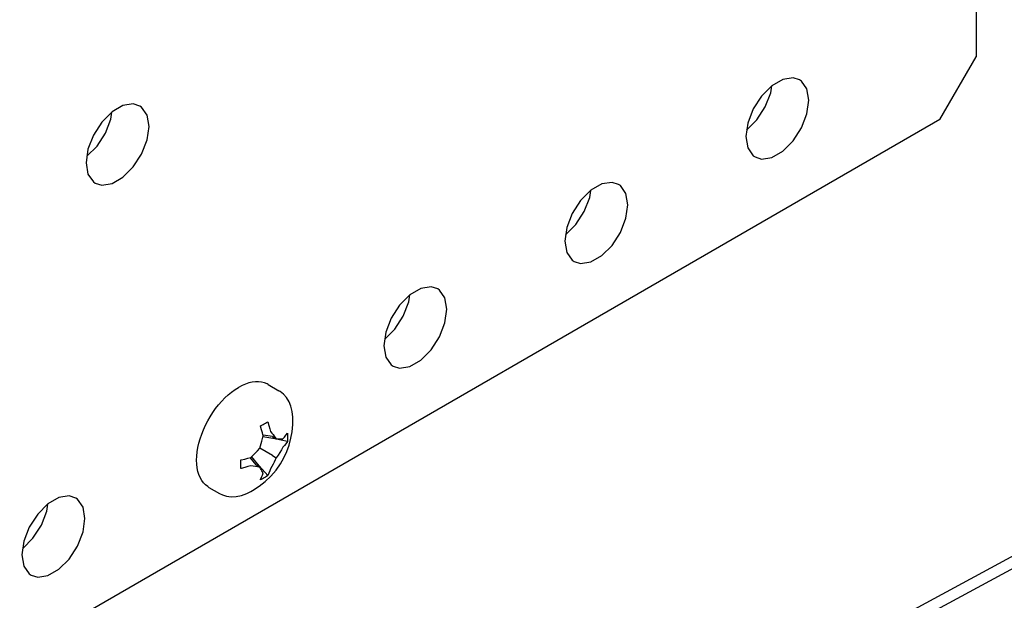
# Model space of a CAD drawing. Header units: inches. Extents: x 0 to 34, y 0 to 22.
# Tile 33 of 67: x 5.697 to 6.196, y 8.73 to 9.024. Entities that reach past the tile are written whole.
import ezdxf

# ---------------------------------------------------------------- set-up
doc = ezdxf.new("R2010")
doc.units = ezdxf.units.IN
doc.header["$LTSCALE"] = 1.87
doc.header["$MEASUREMENT"] = 0
doc.layers.get('0').update_dxf_attribs({"linetype": 'CONTINUOUS'})

msp = doc.modelspace()

# ---------------------------------------------------------------- linework, layer by layer
at = {"color": 2, "linetype": 'CONTINUOUS'}
for p, q in [((6.18193, 9.31785), (6.18193, 9.00529)), ((6.16358, 8.9735), (6.18193, 9.00529)), ((6.08395, 8.99378), (6.07841, 8.99058)), ((6.08916, 8.9946), (6.08395, 8.99378)), ((6.09248, 8.99357), (6.08916, 8.9946)), ((6.09341, 8.99294), (6.09248, 8.99357)), ((6.09618, 8.98899), (6.09341, 8.99294)), ((6.07841, 8.99058), (6.0732, 8.98538)), ((6.07506, 8.97983), (6.07783, 8.98698)), ((6.07783, 8.98698), (6.07833, 8.9905)), ((6.09715, 8.98324), (6.09618, 8.98899)), ((5.75461, 8.98134), (5.74939, 8.98052)), ((5.75792, 8.98031), (5.75461, 8.98134)), ((6.0732, 8.98538), (6.06895, 8.97881)), ((6.09618, 8.97638), (6.09715, 8.98324)), ((5.74385, 8.97732), (5.73864, 8.97212)), ((5.74327, 8.97372), (5.74377, 8.97724)), ((5.74939, 8.98052), (5.74385, 8.97732)), ((5.75885, 8.97968), (5.75792, 8.98031)), ((5.76163, 8.97573), (5.75885, 8.97968)), ((6.06895, 8.97881), (6.06618, 8.97167)), ((6.07081, 8.97326), (6.07506, 8.97983)), ((6.09341, 8.96924), (6.09618, 8.97638)), ((6.16358, 8.9735), (5.48325, 8.58069)), ((5.73864, 8.97212), (5.73439, 8.96555)), ((5.7405, 8.96657), (5.74327, 8.97372)), ((5.76259, 8.96998), (5.76163, 8.97573)), ((6.06618, 8.97167), (6.06522, 8.96481)), ((6.0656, 8.96807), (6.07081, 8.97326)), ((5.73625, 8.96), (5.7405, 8.96657)), ((5.76163, 8.96312), (5.76259, 8.96998)), ((6.08916, 8.96267), (6.09341, 8.96924)), ((5.73439, 8.96555), (5.73162, 8.95841)), ((5.75885, 8.95598), (5.76163, 8.96312)), ((6.06522, 8.96481), (6.06618, 8.95906)), ((6.08395, 8.95747), (6.08916, 8.96267)), ((5.73162, 8.95841), (5.73066, 8.95155)), ((5.73104, 8.95481), (5.73625, 8.96)), ((6.06618, 8.95906), (6.06895, 8.95511)), ((6.07841, 8.95427), (6.08395, 8.95747)), ((6.58148, 8.9577), (6.13351, 8.71603)), ((5.73066, 8.95155), (5.73162, 8.9458)), ((5.75461, 8.94941), (5.75885, 8.95598)), ((6.06895, 8.95511), (6.06989, 8.95448)), ((6.06989, 8.95448), (6.0732, 8.95345)), ((6.0732, 8.95345), (6.07841, 8.95427)), ((6.13351, 8.70984), (6.58148, 8.95151)), ((5.74939, 8.94421), (5.75461, 8.94941)), ((5.73162, 8.9458), (5.73439, 8.94185)), ((5.73439, 8.94185), (5.73533, 8.94122)), ((5.74385, 8.94101), (5.74939, 8.94421)), ((5.9974, 8.94162), (5.99219, 8.9408)), ((6.00072, 8.94059), (5.9974, 8.94162)), ((5.73533, 8.94122), (5.73864, 8.94019)), ((5.73864, 8.94019), (5.74385, 8.94101)), ((5.98665, 8.9376), (5.98144, 8.9324)), ((5.98607, 8.934), (5.98657, 8.93752)), ((5.99219, 8.9408), (5.98665, 8.9376)), ((6.00165, 8.93996), (6.00072, 8.94059)), ((6.00442, 8.93601), (6.00165, 8.93996)), ((5.98144, 8.9324), (5.97719, 8.92583)), ((5.9833, 8.92685), (5.98607, 8.934)), ((6.00539, 8.93026), (6.00442, 8.93601)), ((5.97905, 8.92028), (5.9833, 8.92685)), ((6.00442, 8.9234), (6.00539, 8.93026)), ((5.97719, 8.92583), (5.97442, 8.91869)), ((6.00165, 8.91626), (6.00442, 8.9234)), ((5.97442, 8.91869), (5.97345, 8.91183)), ((5.97384, 8.91509), (5.97905, 8.92028)), ((5.97345, 8.91183), (5.97442, 8.90608)), ((5.9974, 8.90969), (6.00165, 8.91626)), ((5.99219, 8.90449), (5.9974, 8.90969)), ((5.97442, 8.90608), (5.97719, 8.90213)), ((5.97719, 8.90213), (5.97813, 8.9015)), ((5.97813, 8.9015), (5.98144, 8.90047)), ((5.98665, 8.90129), (5.99219, 8.90449)), ((5.98144, 8.90047), (5.98665, 8.90129)), ((5.90043, 8.88782), (5.89489, 8.88462)), ((5.90564, 8.88864), (5.90043, 8.88782)), ((5.90896, 8.88761), (5.90564, 8.88864)), ((5.90989, 8.88697), (5.90896, 8.88761)), ((5.91266, 8.88303), (5.90989, 8.88697)), ((5.89489, 8.88462), (5.88968, 8.87942)), ((5.89431, 8.88102), (5.89481, 8.88454)), ((5.91363, 8.87728), (5.91266, 8.88303)), ((5.88968, 8.87942), (5.88543, 8.87285)), ((5.89154, 8.87387), (5.89431, 8.88102)), ((5.91266, 8.87042), (5.91363, 8.87728)), ((5.88543, 8.87285), (5.88266, 8.86571)), ((5.88729, 8.8673), (5.89154, 8.87387)), ((5.88208, 8.8621), (5.88729, 8.8673)), ((5.90989, 8.86327), (5.91266, 8.87042)), ((5.88266, 8.86571), (5.88169, 8.85884)), ((5.90564, 8.85671), (5.90989, 8.86327)), ((5.88169, 8.85884), (5.88266, 8.85309)), ((5.90043, 8.85151), (5.90564, 8.85671)), ((5.88266, 8.85309), (5.88543, 8.84915)), ((5.89489, 8.84831), (5.90043, 8.85151)), ((5.88543, 8.84915), (5.88636, 8.84852)), ((5.88636, 8.84852), (5.88968, 8.84749)), ((5.88968, 8.84749), (5.89489, 8.84831)), ((5.8045, 8.83533), (5.80625, 8.83658)), ((5.80625, 8.83658), (5.80801, 8.83768)), ((5.80977, 8.83861), (5.80801, 8.83768)), ((5.81151, 8.83937), (5.80977, 8.83861)), ((5.81323, 8.83995), (5.81151, 8.83937)), ((5.81492, 8.84034), (5.81323, 8.83995)), ((5.81656, 8.84055), (5.81492, 8.84034)), ((5.81814, 8.84057), (5.81656, 8.84055)), ((5.81965, 8.8404), (5.81814, 8.84057)), ((5.82108, 8.84005), (5.81965, 8.8404)), ((5.82243, 8.83951), (5.82108, 8.84005)), ((5.82306, 8.83918), (5.82243, 8.83951)), ((5.82306, 8.83918), (5.8285, 8.83603)), ((5.79946, 8.83068), (5.8011, 8.83236)), ((5.8011, 8.83236), (5.80278, 8.83391)), ((5.80278, 8.83391), (5.8045, 8.83533)), ((5.82908, 8.83568), (5.8285, 8.83603)), ((5.83082, 8.83429), (5.82908, 8.83568)), ((5.83234, 8.83255), (5.83082, 8.83429)), ((5.83358, 8.83048), (5.83234, 8.83255)), ((5.79493, 8.82495), (5.79636, 8.82696)), ((5.79636, 8.82696), (5.79788, 8.82887)), ((5.79788, 8.82887), (5.79946, 8.83068)), ((5.83453, 8.82812), (5.83358, 8.83048)), ((5.83519, 8.82545), (5.83453, 8.82812)), ((5.79235, 8.82071), (5.79359, 8.82286)), ((5.79359, 8.82286), (5.79493, 8.82495)), ((5.83551, 8.82255), (5.83519, 8.82545)), ((5.8355, 8.81886), (5.83554, 8.82177)), ((5.83554, 8.82178), (5.83551, 8.82255)), ((5.79019, 8.81626), (5.79121, 8.8185)), ((5.79121, 8.8185), (5.79235, 8.82071)), ((5.81913, 8.81822), (5.81977, 8.81857)), ((5.81917, 8.81805), (5.81913, 8.81822)), ((5.8197, 8.81626), (5.81917, 8.81805)), ((5.81977, 8.81857), (5.8204, 8.81893)), ((5.8204, 8.81893), (5.82102, 8.81928)), ((5.82102, 8.81928), (5.82163, 8.81964)), ((5.82163, 8.81964), (5.82223, 8.81999)), ((5.82223, 8.81999), (5.82281, 8.82034)), ((5.82281, 8.82034), (5.82287, 8.82018)), ((5.82287, 8.82018), (5.8234, 8.8184)), ((5.8234, 8.8184), (5.82383, 8.81679)), ((5.82383, 8.81679), (5.82417, 8.81533)), ((5.83516, 8.8152), (5.8355, 8.81886)), ((5.78787, 8.80946), (5.78851, 8.81172)), ((5.78851, 8.81172), (5.78929, 8.81399)), ((5.78929, 8.81399), (5.79019, 8.81626)), ((5.82013, 8.81465), (5.8197, 8.81626)), ((5.81988, 8.81053), (5.82019, 8.81182)), ((5.82048, 8.8132), (5.82013, 8.81465)), ((5.82019, 8.81182), (5.82048, 8.8132)), ((5.82631, 8.81167), (5.82036, 8.81267)), ((5.82518, 8.8128), (5.82039, 8.81356)), ((5.82417, 8.81533), (5.82486, 8.81452)), ((5.82486, 8.81452), (5.82548, 8.81377)), ((5.82518, 8.8128), (5.82712, 8.81168)), ((5.82548, 8.81377), (5.82606, 8.81305)), ((5.82606, 8.81305), (5.8266, 8.81235)), ((5.8328, 8.81032), (5.82631, 8.81167)), ((5.8266, 8.81235), (5.82712, 8.81168)), ((5.82712, 8.81168), (5.82806, 8.81164)), ((5.82806, 8.81164), (5.82892, 8.81163)), ((5.82892, 8.81163), (5.82972, 8.81164)), ((5.82972, 8.81164), (5.83049, 8.81169)), ((5.83049, 8.81169), (5.83124, 8.81252)), ((5.83124, 8.81252), (5.83199, 8.81345)), ((5.83199, 8.81345), (5.83273, 8.81449)), ((5.83273, 8.81449), (5.8328, 8.81458)), ((5.8328, 8.81458), (5.83287, 8.81315)), ((5.83287, 8.81173), (5.8328, 8.81032)), ((5.83287, 8.81315), (5.83287, 8.81173)), ((5.83365, 8.8085), (5.83457, 8.81193)), ((5.83457, 8.81193), (5.83516, 8.8152)), ((5.78701, 8.80503), (5.78737, 8.80722)), ((5.78737, 8.80722), (5.78787, 8.80946)), ((5.81767, 8.80564), (5.8188, 8.80687)), ((5.8188, 8.80687), (5.81918, 8.80807)), ((5.82518, 8.80319), (5.8188, 8.80687)), ((5.81918, 8.80807), (5.81954, 8.80929)), ((5.81954, 8.80929), (5.81988, 8.81053)), ((5.83049, 8.80742), (5.82972, 8.80604)), ((5.83124, 8.80825), (5.83049, 8.80742)), ((5.83199, 8.80918), (5.83124, 8.80825)), ((5.83273, 8.81022), (5.83199, 8.80918)), ((5.83246, 8.80523), (5.83365, 8.8085)), ((5.8328, 8.81032), (5.83273, 8.81022)), ((5.78672, 8.80081), (5.78679, 8.80288)), ((5.78679, 8.80288), (5.78701, 8.80503)), ((5.81111, 8.80139), (5.81272, 8.80182)), ((5.81272, 8.80182), (5.81416, 8.80226)), ((5.81686, 8.79839), (5.8138, 8.80215)), ((5.81416, 8.80226), (5.81539, 8.80337)), ((5.8184, 8.79797), (5.81456, 8.80262)), ((5.81539, 8.80337), (5.81654, 8.80448)), ((5.81654, 8.80448), (5.81767, 8.80564)), ((5.82518, 8.80319), (5.82712, 8.80207)), ((5.82712, 8.80207), (5.8266, 8.80095)), ((5.82806, 8.80341), (5.82712, 8.80207)), ((5.82892, 8.80472), (5.82806, 8.80341)), ((5.82972, 8.80604), (5.82892, 8.80472)), ((5.82918, 8.7989), (5.83099, 8.80207)), ((5.83099, 8.80207), (5.83246, 8.80523)), ((5.78679, 8.79882), (5.78672, 8.80081)), ((5.78701, 8.79693), (5.78679, 8.79882)), ((5.78737, 8.79515), (5.78701, 8.79693)), ((5.80914, 8.80092), (5.80931, 8.80096)), ((5.80916, 8.79946), (5.80914, 8.80092)), ((5.80914, 8.79666), (5.80916, 8.79804)), ((5.80931, 8.79669), (5.80914, 8.79666)), ((5.80916, 8.79804), (5.80916, 8.79946)), ((5.80931, 8.80096), (5.81111, 8.80139)), ((5.81111, 8.79712), (5.80931, 8.79669)), ((5.81272, 8.79756), (5.81111, 8.79712)), ((5.81416, 8.79799), (5.81272, 8.79756)), ((5.81539, 8.79777), (5.81416, 8.79799)), ((5.81654, 8.79758), (5.81539, 8.79777)), ((5.81767, 8.79741), (5.81654, 8.79758)), ((5.81686, 8.79839), (5.8188, 8.79727)), ((5.8188, 8.79727), (5.81767, 8.79741)), ((5.82281, 8.79302), (5.8184, 8.79797)), ((5.81918, 8.79666), (5.8188, 8.79727)), ((5.81954, 8.79607), (5.81918, 8.79666)), ((5.82486, 8.79763), (5.82417, 8.79648)), ((5.82548, 8.79874), (5.82486, 8.79763)), ((5.82606, 8.79983), (5.82548, 8.79874)), ((5.8266, 8.80095), (5.82606, 8.79983)), ((5.82701, 8.79581), (5.82918, 8.7989)), ((5.78787, 8.7935), (5.78737, 8.79515)), ((5.78851, 8.79197), (5.78787, 8.7935)), ((5.78929, 8.79059), (5.78851, 8.79197)), ((5.81917, 8.791), (5.8197, 8.79217)), ((5.81988, 8.7955), (5.81954, 8.79607)), ((5.8197, 8.79217), (5.82013, 8.79329)), ((5.8204, 8.79155), (5.81977, 8.79122)), ((5.82019, 8.79493), (5.81988, 8.7955)), ((5.82013, 8.79329), (5.82048, 8.79434)), ((5.82048, 8.79434), (5.82019, 8.79493)), ((5.82102, 8.7919), (5.8204, 8.79155)), ((5.82163, 8.79226), (5.82102, 8.7919)), ((5.82154, 8.79), (5.82441, 8.79277)), ((5.82223, 8.79264), (5.82163, 8.79226)), ((5.82281, 8.79302), (5.82223, 8.79264)), ((5.82287, 8.79313), (5.82281, 8.79302)), ((5.8234, 8.7943), (5.82287, 8.79313)), ((5.82383, 8.79542), (5.8234, 8.7943)), ((5.82417, 8.79648), (5.82383, 8.79542)), ((5.82441, 8.79277), (5.82701, 8.79581)), ((5.79019, 8.78937), (5.78929, 8.79059)), ((5.79121, 8.78831), (5.79019, 8.78937)), ((5.79235, 8.78741), (5.79121, 8.78831)), ((5.79295, 8.78703), (5.79235, 8.78741)), ((5.79295, 8.78703), (5.7984, 8.78389)), ((5.81509, 8.78539), (5.81851, 8.7876)), ((5.81851, 8.7876), (5.82154, 8.79)), ((5.81977, 8.79122), (5.81913, 8.7909)), ((5.81913, 8.7909), (5.81917, 8.791)), ((5.71691, 8.78186), (5.71137, 8.77866)), ((5.72212, 8.78268), (5.71691, 8.78186)), ((5.72543, 8.78165), (5.72212, 8.78268)), ((5.72637, 8.78101), (5.72543, 8.78165)), ((5.7984, 8.78389), (5.79979, 8.7832)), ((5.79979, 8.7832), (5.80196, 8.78253)), ((5.80196, 8.78253), (5.80432, 8.78225)), ((5.80432, 8.78225), (5.80682, 8.78237)), ((5.80682, 8.78237), (5.80942, 8.78291)), ((5.80942, 8.78291), (5.81211, 8.78387)), ((5.81211, 8.78387), (5.81426, 8.78493)), ((5.81426, 8.78492), (5.81509, 8.78539)), ((5.71137, 8.77866), (5.70616, 8.77346)), ((5.71079, 8.77505), (5.71128, 8.77857)), ((5.72914, 8.77707), (5.72637, 8.78101)), ((5.73011, 8.77132), (5.72914, 8.77707)), ((5.70616, 8.77346), (5.70191, 8.76689)), ((5.70802, 8.76791), (5.71079, 8.77505)), ((5.70191, 8.76689), (5.69914, 8.75974)), ((5.70377, 8.76134), (5.70802, 8.76791)), ((5.72914, 8.76446), (5.73011, 8.77132)), ((5.72637, 8.75731), (5.72914, 8.76446)), ((5.69914, 8.75974), (5.69817, 8.75288)), ((5.69856, 8.75614), (5.70377, 8.76134)), ((5.72212, 8.75074), (5.72637, 8.75731)), ((5.69817, 8.75288), (5.69914, 8.74713)), ((5.69914, 8.74713), (5.70191, 8.74319)), ((5.71691, 8.74555), (5.72212, 8.75074)), ((5.70191, 8.74319), (5.70284, 8.74255)), ((5.70284, 8.74255), (5.70616, 8.74153)), ((5.70616, 8.74153), (5.71137, 8.74234)), ((5.71137, 8.74234), (5.71691, 8.74555))]:
    msp.add_line(p, q, dxfattribs=at)

doc.saveas('drawing.dxf')
